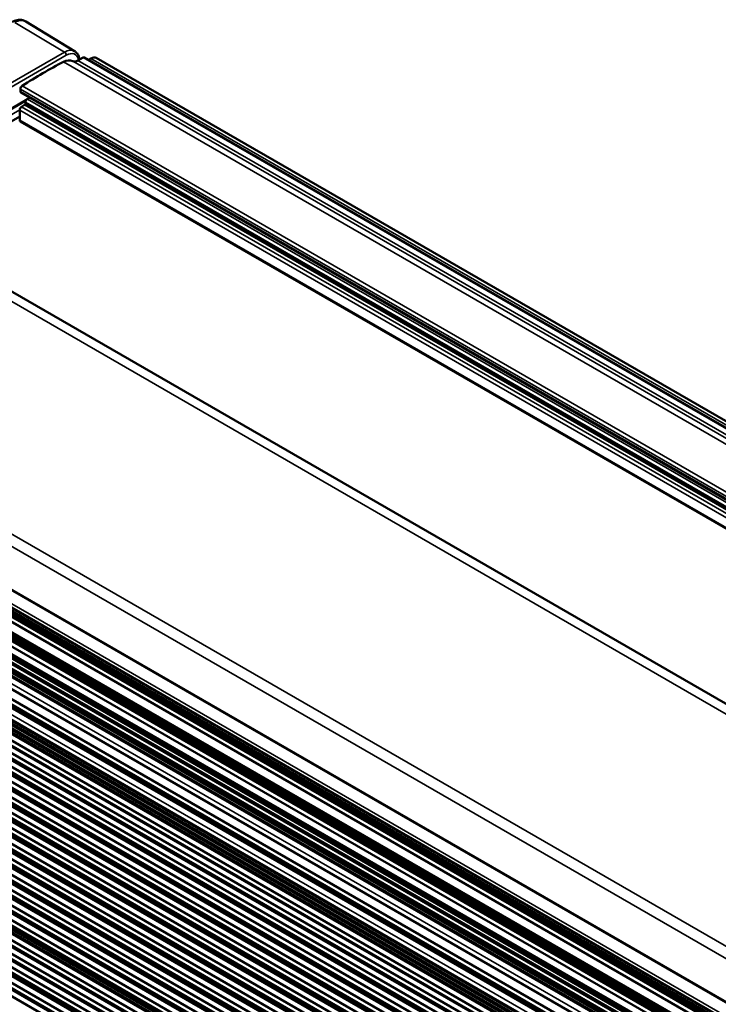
# Paper-space layout 'Sheet_1' of a CAD drawing. Header units: millimetres. Extents: x 0 to 118, y 0 to 118.
# Tile 68 of 206: x 15.72 to 20.82, y 97.04 to 104.23. Entities that reach past the tile are written whole.
import ezdxf

# ---------------------------------------------------------------- set-up
doc = ezdxf.new("R2010")
doc.units = ezdxf.units.MM
doc.layers.add('Visible (ANSI)', color=7, linetype='Continuous', lineweight=50)
doc.layers.add('Visible Narrow (ANSI)', color=7, linetype='Continuous', lineweight=35)

psp = doc.layouts.new('Sheet_1')

# ---------------------------------------------------------------- linework, layer by layer
at = {"layer": 'Visible (ANSI)'}
for p, q in [((16.12559, 103.99745), (15.76845, 104.21396)), ((12.7236, 103.94228), (40.03351, 88.1749)), ((16.14966, 103.92844), (16.18683, 103.9499)), ((43.47981, 88.19895), (16.19667, 103.95088)), ((16.226, 103.93395), (16.24367, 103.94415)), ((43.59295, 88.18066), (16.28304, 103.94805)), ((15.73055, 103.70327), (15.73055, 103.72082)), ((43.02655, 87.93726), (15.73463, 103.69425)), ((15.78059, 103.64786), (15.79779, 103.65779)), ((15.42548, 103.43736), (15.77012, 103.63633)), ((15.73883, 103.5916), (15.7611, 103.60446)), ((15.76667, 103.61411), (15.76667, 103.62375)), ((15.72491, 103.51976), (14.59017, 102.86462)), ((15.72491, 103.49356), (15.72491, 103.56749)), ((15.72899, 103.48455), (42.84212, 87.83078)), ((39.94337, 86.04694), (12.63345, 101.81433)), ((12.65148, 101.57273), (39.95961, 85.80638)), ((12.66105, 101.60569), (39.96347, 85.84264)), ((39.96416, 85.84883), (12.67163, 101.60618)), ((39.96764, 85.87896), (12.69947, 101.62225)), ((12.71672, 101.63784), (39.97056, 85.90283)), ((12.65411, 101.43381), (39.94836, 85.67546)), ((39.94943, 85.69038), (12.67121, 101.43947)), ((39.95063, 85.70629), (12.68558, 101.44777)), ((12.7028, 101.462), (39.95248, 85.72939)), ((39.95306, 85.73622), (12.709, 101.46558)), ((12.64285, 101.39995), (39.94585, 85.63656)), ((12.68937, 101.28583), (39.94172, 85.55155)), ((39.94248, 85.57058), (12.7028, 101.29742)), ((12.64285, 101.23537), (39.93965, 85.47555)), ((39.9407, 85.52103), (12.66269, 101.27015)), ((12.68335, 101.15334), (39.93915, 85.4172)), ((39.93915, 85.32834), (12.63055, 101.09496)), ((12.64062, 101.01594), (39.93915, 85.2551)), ((12.63055, 100.98245), (39.93915, 85.21583)), ((12.68335, 100.92833), (39.93915, 85.19218)), ((39.93915, 85.10332), (12.63055, 100.86994)), ((39.93915, 85.00301), (12.69852, 100.73039)), ((39.93928, 84.9142), (12.64579, 100.67211)), ((12.65582, 100.70541), (39.93915, 84.95374)), ((39.943, 84.81952), (12.65933, 100.57175)), ((12.66939, 100.60506), (39.94076, 84.8603)), ((39.93934, 84.91036), (12.71207, 100.63004)), ((12.6791, 100.49977), (39.94851, 84.75615)), ((39.94381, 84.8081), (12.72178, 100.52474)), ((39.95334, 84.71387), (12.66905, 100.46646)), ((39.96698, 84.5957), (12.68183, 100.34879)), ((12.69188, 100.3821), (39.9621, 84.63802)), ((12.73456, 100.40708), (39.95601, 84.69077)), ((39.96993, 84.57019), (12.74846, 100.28652)), ((39.98091, 84.47512), (12.69572, 100.22823)), ((12.70578, 100.26154), (39.97602, 84.51744)), ((12.71967, 100.14098), (39.98994, 84.39686)), ((12.76235, 100.16595), (39.98385, 84.44961)), ((39.99483, 84.35455), (12.70961, 100.10767)), ((12.73328, 100.02026), (40.00391, 84.27594)), ((39.99781, 84.32869), (12.77596, 100.04523)), ((40.00879, 84.23362), (12.72323, 99.98695)), ((40.01178, 84.20777), (12.78958, 99.92451)), ((40.02276, 84.1127), (12.73684, 99.86623)), ((12.7469, 99.89954), (40.01787, 84.15501)), ((12.76075, 99.77879), (40.0318, 84.03433)), ((40.02577, 84.08659), (12.80312, 99.80359)), ((40.03675, 83.99153), (12.75039, 99.74531)), ((12.77413, 99.65809), (40.0458, 83.91317)), ((40.0397, 83.96592), (12.81681, 99.68307)), ((40.05068, 83.87085), (12.76407, 99.62479)), ((40.05367, 83.845), (12.83042, 99.56235)), ((40.06464, 83.74993), (12.77769, 99.50406)), ((12.78774, 99.53737), (40.05976, 83.79224)), ((12.80331, 99.41778), (40.07344, 83.67373)), ((12.84598, 99.44275), (40.06735, 83.72649)), ((40.07833, 83.63142), (12.79325, 99.38447)), ((12.81443, 99.30365), (40.08677, 83.55833)), ((40.08068, 83.61109), (12.8571, 99.32862)), ((40.09165, 83.51602), (12.80437, 99.27034)), ((12.83217, 99.147), (40.10488, 83.40147)), ((12.87485, 99.17197), (40.09879, 83.45422)), ((40.10977, 83.35916), (12.82212, 99.11369)), ((12.8868, 99.06636), (40.111, 83.34846)), ((40.12198, 83.2534), (12.83407, 99.00808)), ((12.84413, 99.04139), (40.11709, 83.29571)), ((12.85609, 98.93579), (40.1293, 83.18997)), ((12.89877, 98.96076), (40.12321, 83.24272)), ((40.13419, 83.14765), (12.84603, 98.90248)), ((12.91244, 98.84007), (40.13717, 83.12187)), ((40.14814, 83.0268), (12.85971, 98.78179)), ((12.86976, 98.8151), (40.14326, 83.06912)), ((12.88173, 98.7095), (40.15547, 82.96337)), ((12.9244, 98.73447), (40.14938, 83.01612))]:
    psp.add_line(p, q, dxfattribs=at)
for centre, major_axis, start_param, end_param in [((16.18683, 103.93383), (0.00984, 0.01705), 0, 0.7853982), ((16.24367, 103.87986), (0.03937, 0.06819), 0, 0.7853982), ((15.90195, 100.62647), (-1.9685, -3.40955), 3.8761287, 3.9838756), ((16.0381, 103.79332), (0.0749, 0.12973), 0.0234958, 0.734536), ((16.14966, 103.99273), (-0.03937, -0.06819), 0.0234958, 0.7853982), ((15.74447, 103.72885), (-0.00984, -0.01705), 3.9838756, 5.4977871), ((15.74447, 103.7113), (-0.00984, -0.01705), 5.4977871, 6.2831853), ((15.73883, 103.57553), (-0.00984, -0.01705), 3.9269908, 5.4977871), ((15.7611, 103.61089), (-0.00394, -0.00682), 0.7853982, 2.3561945), ((15.78059, 103.63179), (-0.00984, -0.01705), 3.9269908, 5.4977871), ((15.73883, 103.5016), (-0.00984, -0.01705), 5.4977871, 6.2831853)]:
    psp.add_ellipse(centre, major_axis=major_axis, ratio=0.5773503, start_param=start_param, end_param=end_param, dxfattribs=at)
for points, knots in [([(15.66892, 104.20899), (15.67491, 104.21245), (15.68108, 104.21547), (15.69381, 104.22045), (15.70036, 104.22242), (15.71381, 104.22505), (15.72072, 104.22572), (15.73469, 104.22541), (15.74176, 104.22443), (15.75555, 104.22058), (15.76226, 104.2177), (15.76845, 104.21396)], [4.71238898, 4.71238898, 4.71238898, 4.71238898, 4.87193719, 4.87193719, 5.03148541, 5.03148541, 5.19103362, 5.19103362, 5.35058184, 5.35058184, 5.51013005, 5.51013005, 5.51013005, 5.51013005]), ([(16.12559, 103.99745), (16.12906, 103.99535), (16.13232, 103.99291), (16.13833, 103.98745), (16.14107, 103.98443), (16.14601, 103.97794), (16.1482, 103.97447), (16.15203, 103.96717), (16.15367, 103.96334), (16.15643, 103.95542), (16.15755, 103.95131), (16.15842, 103.9471)], [5.51013005, 5.51013005, 5.51013005, 5.51013005, 5.62267335, 5.62267335, 5.73521665, 5.73521665, 5.84775995, 5.84775995, 5.96030325, 5.96030325, 6.07284654, 6.07284654, 6.07284654, 6.07284654]), ([(16.16091, 103.93494), (16.16068, 103.93606), (16.16046, 103.93718), (16.15963, 103.94123), (16.15903, 103.94416), (16.15842, 103.9471)], [0.2057903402, 0.2057903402, 0.2057903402, 0.2057903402, 0.2070433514, 0.2070433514, 0.2103387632, 0.2103387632, 0.2103387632, 0.2103387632])]:
    psp.add_open_spline(points, degree=3, knots=knots, dxfattribs=at)
at = {"layer": 'Visible Narrow (ANSI)'}
for p, q in [((16.05076, 103.99066), (15.68909, 104.20676)), ((14.34528, 103.006), (16.05076, 103.99066)), ((16.06443, 103.9667), (14.37287, 102.99007)), ((43.47405, 88.19562), (16.18683, 103.9499)), ((43.49787, 88.20893), (16.24367, 103.94415)), ((39.98619, 88.12877), (12.67628, 103.89615)), ((16.04349, 103.91858), (43.3534, 88.15119)), ((43.41383, 88.16086), (16.11122, 103.92403)), ((16.14966, 103.92844), (43.43687, 88.17416)), ((15.74368, 103.74444), (43.05359, 87.97706)), ((15.42956, 103.44637), (15.79677, 103.65838)), ((43.04046, 87.95343), (15.73055, 103.72082)), ((15.73055, 103.70327), (43.03231, 87.94059)), ((15.73883, 103.5916), (42.93975, 87.88715)), ((42.96202, 87.9), (15.7611, 103.60446)), ((42.98151, 87.91125), (15.76667, 103.62375)), ((15.76667, 103.61411), (42.97316, 87.90643)), ((15.78059, 103.64786), (43.00935, 87.92733)), ((14.54844, 102.88871), (15.72492, 103.56794)), ((42.91191, 87.87107), (15.72491, 103.56749)), ((15.72491, 103.49356), (42.84788, 87.83411)), ((12.51563, 102.29265), (39.82555, 86.52527)), ((12.51737, 102.20145), (39.82729, 86.43406)), ((12.62101, 101.82908), (39.93092, 86.0617)), ((12.73335, 101.65764), (39.97407, 85.9302)), ((12.67846, 101.6102), (39.965, 85.85631)), ((39.96584, 85.86359), (12.68306, 101.61531)), ((12.6947, 101.62203), (39.96731, 85.87618)), ((12.70629, 101.62628), (39.96854, 85.88641)), ((39.97132, 85.90885), (12.72245, 101.64115)), ((39.94861, 85.67902), (12.66169, 101.43313)), ((12.6951, 101.45242), (39.95139, 85.71599)), ((12.69708, 101.29048), (39.94207, 85.56058)), ((12.70837, 101.30706), (39.94303, 85.58312)), ((12.6475, 101.26433), (39.94032, 85.50697)), ((12.65226, 101.26675), (39.94045, 85.5119)), ((39.94049, 85.51363), (12.65563, 101.26655)), ((39.93915, 85.42332), (12.6936, 101.15356)), ((12.69851, 101.15643), (39.93917, 85.42903)), ((39.93927, 85.44446), (12.70744, 101.16676)), ((12.71235, 101.16963), (39.93932, 85.45014)), ((39.93937, 85.45554), (12.72143, 101.16982)), ((12.72635, 101.1727), (39.93944, 85.46121)), ((12.64053, 101.12837), (39.93915, 85.36749)), ((39.93915, 85.19831), (12.6936, 100.92854)), ((12.69851, 100.93141), (39.93915, 85.20402)), ((12.64053, 100.90335), (39.93915, 85.14247)), ((12.7832, 100.77921), (39.93915, 85.10072)), ((39.93915, 85.00914), (12.70877, 100.7306)), ((12.71368, 100.73348), (39.93915, 85.01485)), ((39.93915, 85.03033), (12.72262, 100.7438)), ((12.72753, 100.74668), (39.93915, 85.03605)), ((39.93915, 85.04148), (12.73661, 100.74687)), ((12.74152, 100.74975), (39.93915, 85.04719)), ((39.93915, 85.06267), (12.75045, 100.76007)), ((12.75537, 100.76295), (39.93915, 85.06838)), ((39.93915, 85.07382), (12.76445, 100.76313)), ((12.76936, 100.76601), (39.93915, 85.07953)), ((39.93915, 85.09501), (12.77829, 100.77633)), ((39.94335, 84.8145), (12.73203, 100.52496)), ((39.95525, 84.69734), (12.74481, 100.40729)), ((12.74972, 100.41017), (39.95454, 84.70346)), ((39.96917, 84.57676), (12.75871, 100.28673)), ((12.76362, 100.2896), (39.96846, 84.58288)), ((39.98309, 84.45618), (12.7726, 100.16617)), ((12.77751, 100.16904), (39.98239, 84.4623)), ((39.99706, 84.33526), (12.78621, 100.04544)), ((12.79112, 100.04832), (39.99635, 84.34138)), ((40.01102, 84.21433), (12.79983, 99.92472)), ((12.80474, 99.9276), (40.01031, 84.22045)), ((40.02501, 84.09316), (12.81337, 99.80381)), ((12.81828, 99.80668), (40.02431, 84.09928)), ((40.03895, 83.97249), (12.82706, 99.68328)), ((12.83197, 99.68616), (40.03824, 83.97861)), ((40.05291, 83.85156), (12.84067, 99.56256)), ((12.84558, 99.56543), (40.0522, 83.85769)), ((40.06659, 83.73305), (12.85623, 99.44296)), ((12.86115, 99.44584), (40.06589, 83.73917)), ((40.07992, 83.61765), (12.86735, 99.32883)), ((12.87226, 99.33171), (40.07921, 83.62377)), ((40.09803, 83.46079), (12.8851, 99.17218)), ((12.89001, 99.17506), (40.09732, 83.46691)), ((40.09541, 83.4835), (12.89895, 99.18538)), ((12.90386, 99.18826), (40.0947, 83.48962)), ((40.09403, 83.49544), (12.91294, 99.18845)), ((12.91785, 99.19132), (40.09332, 83.50156)), ((40.11024, 83.35503), (12.89705, 99.06657)), ((40.12245, 83.24929), (12.90902, 98.96097)), ((40.13641, 83.12844), (12.92269, 98.84028)), ((12.9276, 98.84316), (40.1357, 83.13456)), ((40.14862, 83.02269), (12.93465, 98.73468))]:
    psp.add_line(p, q, dxfattribs=at)
for centre, major_axis, ratio, start_param, end_param in [((15.68909, 104.07875), (0.07839, 0.13578), 0.5773503, 6.2708424, 7.0685835), ((16.05076, 103.86994), (0.07393, 0.12804), 0.5773503, 6.2708424, 7.0685835), ((16.05051, 103.97473), (-0.00984, 0.01705), 0.5773503, 3.9269908, 5.4803339), ((16.06443, 103.86205), (0.06409, 0.111), 0.5773503, 5.7081259, 7.0685835), ((16.13915, 103.94311), (0.01928, 0.00399), 0.6851713, 5.3680458, 6.2831853), ((13.58693, 101.82089), (-1.85542, -3.21369), 0.5773503, 2.5649619, 2.5665333)]:
    psp.add_ellipse(centre, major_axis=major_axis, ratio=ratio, start_param=start_param, end_param=end_param, dxfattribs=at)

doc.saveas('drawing.dxf')
